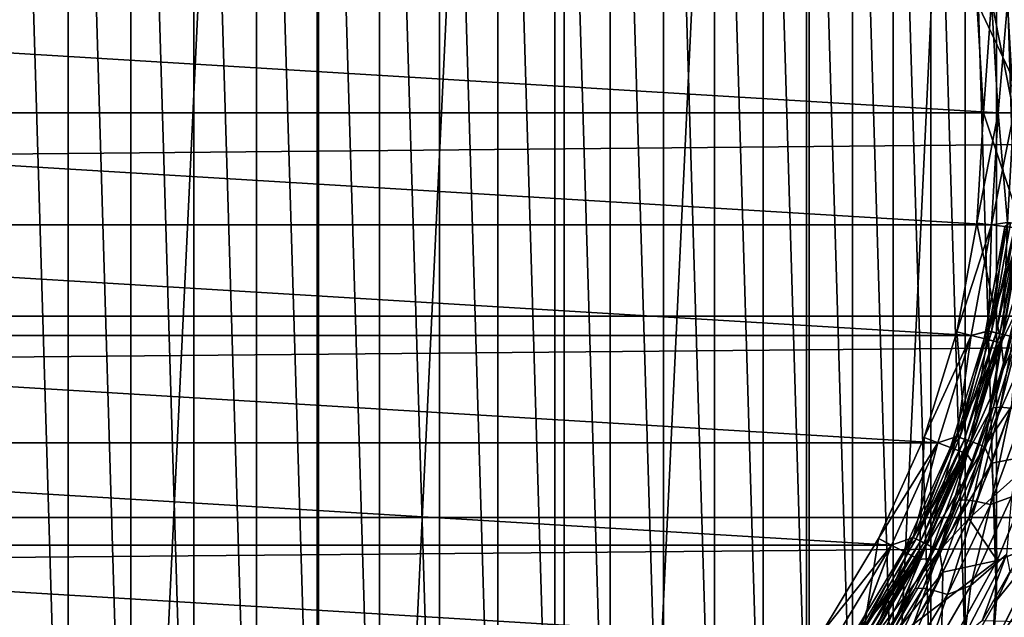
# Model space of a CAD drawing. Header units: millimetres. Extents: x -128 to 173, y -40 to 30.
# Tile 212 of 256: x 76 to 87, y -6 to 1. Entities that reach past the tile are written whole.
import ezdxf

# ---------------------------------------------------------------- set-up
doc = ezdxf.new("R2010")
doc.units = ezdxf.units.MM
doc.header["$LTSCALE"] = 56.728605
for name, color, linetype in [('19', 7, 'CONTINUOUS'), ('205', 7, 'CONTINUOUS'), ('207', 7, 'CONTINUOUS'), ('236', 7, 'CONTINUOUS'), ('3', 7, 'CONTINUOUS'), ('4', 7, 'CONTINUOUS'), ('48', 7, 'CONTINUOUS'), ('49', 7, 'CONTINUOUS'), ('5', 7, 'CONTINUOUS'), ('50', 7, 'CONTINUOUS'), ('51', 7, 'CONTINUOUS'), ('52', 7, 'CONTINUOUS'), ('54', 7, 'CONTINUOUS'), ('7', 7, 'CONTINUOUS'), ('73', 7, 'CONTINUOUS'), ('74', 7, 'CONTINUOUS'), ('76', 7, 'CONTINUOUS'), ('77', 7, 'CONTINUOUS'), ('81', 7, 'CONTINUOUS'), ('82', 7, 'CONTINUOUS'), ('83', 7, 'CONTINUOUS'), ('84', 7, 'CONTINUOUS')]:
    doc.layers.add(name, color=color, linetype=linetype)

msp = doc.modelspace()

# ---------------------------------------------------------------- linework, layer by layer
at = {"layer": '19', "color": 7, "linetype": 'CONTINUOUS'}
for points in [[(87.342, -2.291, -23.852), (87.374, -2.275, -23.635), (87.087, -3.375, -23.479), (87.342, -2.291, -23.852)], [(87.374, -2.275, -23.635), (87.169, -3.369, -23.273), (87.087, -3.375, -23.479), (87.374, -2.275, -23.635)], [(87.207, -2.86, -23.779), (87.342, -2.291, -23.852), (87.087, -3.375, -23.479), (87.207, -2.86, -23.779)], [(87.453, -2.269, -23.428), (87.291, -3.38, -23.088), (87.169, -3.369, -23.273), (87.453, -2.269, -23.428)], [(87.453, -2.269, -23.428), (87.169, -3.369, -23.273), (87.374, -2.275, -23.635), (87.453, -2.269, -23.428)], [(87.041, -3.427, -23.69), (87.207, -2.86, -23.779), (87.087, -3.375, -23.479), (87.041, -3.427, -23.69)], [(87.041, -3.427, -23.69), (87.087, -3.375, -23.479), (86.693, -4.435, -23.27), (87.041, -3.427, -23.69)], [(87.087, -3.375, -23.479), (86.778, -4.429, -23.065), (86.693, -4.435, -23.27), (87.087, -3.375, -23.479)], [(87.169, -3.369, -23.273), (86.902, -4.445, -22.882), (86.778, -4.429, -23.065), (87.169, -3.369, -23.273)], [(87.169, -3.369, -23.273), (86.778, -4.429, -23.065), (87.087, -3.375, -23.479), (87.169, -3.369, -23.273)], [(87.291, -3.38, -23.088), (86.902, -4.445, -22.882), (87.169, -3.369, -23.273), (87.291, -3.38, -23.088)], [(87.291, -3.38, -23.088), (87.058, -4.482, -22.73), (86.902, -4.445, -22.882), (87.291, -3.38, -23.088)], [(87.449, -3.406, -22.935), (87.058, -4.482, -22.73), (87.291, -3.38, -23.088), (87.449, -3.406, -22.935)], [(86.843, -3.99, -23.585), (87.041, -3.427, -23.69), (86.693, -4.435, -23.27), (86.843, -3.99, -23.585)], [(87.449, -3.406, -22.935), (87.299, -4.394, -22.645), (87.058, -4.482, -22.73), (87.449, -3.406, -22.935)], [(86.612, -4.549, -23.465), (86.843, -3.99, -23.585), (86.693, -4.435, -23.27), (86.612, -4.549, -23.465)], [(87.299, -4.394, -22.645), (87.241, -5.053, -22.446), (86.832, -5.409, -22.41), (87.299, -4.394, -22.645)], [(87.299, -4.394, -22.645), (86.832, -5.409, -22.41), (87.058, -4.482, -22.73), (87.299, -4.394, -22.645)], [(86.612, -4.549, -23.465), (86.693, -4.435, -23.27), (86.197, -5.442, -23.017), (86.612, -4.549, -23.465)], [(86.693, -4.435, -23.27), (86.286, -5.44, -22.813), (86.197, -5.442, -23.017), (86.693, -4.435, -23.27)], [(86.778, -4.429, -23.065), (86.41, -5.463, -22.632), (86.286, -5.44, -22.813), (86.778, -4.429, -23.065)], [(86.778, -4.429, -23.065), (86.286, -5.44, -22.813), (86.693, -4.435, -23.27), (86.778, -4.429, -23.065)], [(86.902, -4.445, -22.882), (86.41, -5.463, -22.632), (86.778, -4.429, -23.065), (86.902, -4.445, -22.882)], [(86.902, -4.445, -22.882), (86.565, -5.511, -22.48), (86.41, -5.463, -22.632), (86.902, -4.445, -22.882)], [(87.058, -4.482, -22.73), (86.565, -5.511, -22.48), (86.902, -4.445, -22.882), (87.058, -4.482, -22.73)], [(87.058, -4.482, -22.73), (86.832, -5.409, -22.41), (86.565, -5.511, -22.48), (87.058, -4.482, -22.73)], [(86.348, -5.1, -23.33), (86.612, -4.549, -23.465), (86.197, -5.442, -23.017), (86.348, -5.1, -23.33)], [(87.241, -5.053, -22.446), (86.963, -5.81, -22.254), (86.763, -5.973, -22.215), (87.241, -5.053, -22.446)], [(87.241, -5.053, -22.446), (86.763, -5.973, -22.215), (86.832, -5.409, -22.41), (87.241, -5.053, -22.446)], [(87.277, -5.251, -22.393), (86.963, -5.81, -22.254), (87.241, -5.053, -22.446), (87.277, -5.251, -22.393)], [(86.05, -5.643, -23.181), (86.348, -5.1, -23.33), (86.197, -5.442, -23.017), (86.05, -5.643, -23.181)], [(86.05, -5.643, -23.181), (86.197, -5.442, -23.017), (85.608, -6.389, -22.729), (86.05, -5.643, -23.181)], [(86.197, -5.442, -23.017), (85.699, -6.391, -22.527), (85.608, -6.389, -22.729), (86.197, -5.442, -23.017)], [(86.286, -5.44, -22.813), (85.823, -6.423, -22.346), (85.699, -6.391, -22.527), (86.286, -5.44, -22.813)], [(86.286, -5.44, -22.813), (85.699, -6.391, -22.527), (86.197, -5.442, -23.017), (86.286, -5.44, -22.813)], [(86.41, -5.463, -22.632), (85.823, -6.423, -22.346), (86.286, -5.44, -22.813), (86.41, -5.463, -22.632)], [(86.41, -5.463, -22.632), (85.974, -6.484, -22.195), (85.823, -6.423, -22.346), (86.41, -5.463, -22.632)], [(86.565, -5.511, -22.48), (85.974, -6.484, -22.195), (86.41, -5.463, -22.632), (86.565, -5.511, -22.48)], [(86.565, -5.511, -22.48), (86.272, -6.375, -22.141), (85.974, -6.484, -22.195), (86.565, -5.511, -22.48)], [(86.832, -5.409, -22.41), (86.763, -5.973, -22.215), (86.272, -6.375, -22.141), (86.832, -5.409, -22.41)], [(86.832, -5.409, -22.41), (86.272, -6.375, -22.141), (86.565, -5.511, -22.48), (86.832, -5.409, -22.41)], [(85.719, -6.175, -23.019), (86.05, -5.643, -23.181), (85.608, -6.389, -22.729), (85.719, -6.175, -23.019)]]:
    msp.add_3dface(points, dxfattribs=at)
at = {"layer": '205', "color": 7, "linetype": 'CONTINUOUS'}
for points in [[(76.5, -12, -47.6), (76.5, 12, -47.6), (75.78, 11.978, -47.6), (76.5, -12, -47.6)], [(75.78, -11.978, -47.6), (76.5, -12, -47.6), (75.78, 11.978, -47.6), (75.78, -11.978, -47.6)], [(77.22, 11.978, -47.6), (76.5, 12, -47.6), (77.22, -11.978, -47.6), (77.22, 11.978, -47.6)], [(77.22, -11.978, -47.6), (76.5, 12, -47.6), (76.5, -12, -47.6), (77.22, -11.978, -47.6)], [(77.94, 11.913, -47.6), (77.22, 11.978, -47.6), (77.94, -11.913, -47.6), (77.94, 11.913, -47.6)], [(77.94, -11.913, -47.6), (77.22, 11.978, -47.6), (77.22, -11.978, -47.6), (77.94, -11.913, -47.6)], [(78.657, 11.805, -47.6), (77.94, 11.913, -47.6), (78.657, -11.805, -47.6), (78.657, 11.805, -47.6)], [(78.657, -11.805, -47.6), (77.94, 11.913, -47.6), (77.94, -11.913, -47.6), (78.657, -11.805, -47.6)], [(79.367, 11.653, -47.6), (78.657, 11.805, -47.6), (79.367, -11.653, -47.6), (79.367, 11.653, -47.6)], [(79.367, -11.653, -47.6), (78.657, 11.805, -47.6), (78.657, -11.805, -47.6), (79.367, -11.653, -47.6)], [(80.066, 11.458, -47.6), (79.367, 11.653, -47.6), (80.066, -11.458, -47.6), (80.066, 11.458, -47.6)], [(80.066, -11.458, -47.6), (79.367, 11.653, -47.6), (79.367, -11.653, -47.6), (80.066, -11.458, -47.6)], [(80.751, 11.222, -47.6), (80.066, 11.458, -47.6), (80.751, -11.222, -47.6), (80.751, 11.222, -47.6)], [(80.751, -11.222, -47.6), (80.066, 11.458, -47.6), (80.066, -11.458, -47.6), (80.751, -11.222, -47.6)], [(81.421, 10.945, -47.6), (80.751, 11.222, -47.6), (81.421, -10.945, -47.6), (81.421, 10.945, -47.6)], [(81.421, -10.945, -47.6), (80.751, 11.222, -47.6), (80.751, -11.222, -47.6), (81.421, -10.945, -47.6)], [(82.073, 10.628, -47.6), (81.421, 10.945, -47.6), (82.073, -10.628, -47.6), (82.073, 10.628, -47.6)], [(82.073, -10.628, -47.6), (81.421, 10.945, -47.6), (81.421, -10.945, -47.6), (82.073, -10.628, -47.6)], [(82.704, 10.272, -47.6), (82.073, 10.628, -47.6), (82.704, -10.272, -47.6), (82.704, 10.272, -47.6)], [(82.704, -10.272, -47.6), (82.073, 10.628, -47.6), (82.073, -10.628, -47.6), (82.704, -10.272, -47.6)], [(83.314, 9.878, -47.6), (82.704, 10.272, -47.6), (83.314, -9.878, -47.6), (83.314, 9.878, -47.6)], [(83.314, -9.878, -47.6), (82.704, 10.272, -47.6), (82.704, -10.272, -47.6), (83.314, -9.878, -47.6)], [(83.898, 9.448, -47.6), (83.314, 9.878, -47.6), (83.898, -9.448, -47.6), (83.898, 9.448, -47.6)], [(83.898, -9.448, -47.6), (83.314, 9.878, -47.6), (83.314, -9.878, -47.6), (83.898, -9.448, -47.6)], [(84.455, 8.984, -47.6), (83.898, 9.448, -47.6), (84.455, -8.984, -47.6), (84.455, 8.984, -47.6)], [(84.455, -8.984, -47.6), (83.898, 9.448, -47.6), (83.898, -9.448, -47.6), (84.455, -8.984, -47.6)], [(84.983, 8.488, -47.6), (84.455, 8.984, -47.6), (84.983, -8.488, -47.6), (84.983, 8.488, -47.6)], [(84.983, -8.488, -47.6), (84.455, 8.984, -47.6), (84.455, -8.984, -47.6), (84.983, -8.488, -47.6)], [(85.48, 7.96, -47.6), (84.983, 8.488, -47.6), (85.48, -7.96, -47.6), (85.48, 7.96, -47.6)], [(85.48, -7.96, -47.6), (84.983, 8.488, -47.6), (84.983, -8.488, -47.6), (85.48, -7.96, -47.6)], [(85.945, 7.403, -47.6), (85.48, 7.96, -47.6), (85.945, -7.403, -47.6), (85.945, 7.403, -47.6)], [(85.945, -7.403, -47.6), (85.48, 7.96, -47.6), (85.48, -7.96, -47.6), (85.945, -7.403, -47.6)], [(86.374, 6.819, -47.6), (85.945, 7.403, -47.6), (86.374, -6.819, -47.6), (86.374, 6.819, -47.6)], [(86.374, -6.819, -47.6), (85.945, 7.403, -47.6), (85.945, -7.403, -47.6), (86.374, -6.819, -47.6)], [(86.768, 6.21, -47.6), (86.374, 6.819, -47.6), (86.768, -6.21, -47.6), (86.768, 6.21, -47.6)], [(86.768, -6.21, -47.6), (86.374, 6.819, -47.6), (86.374, -6.819, -47.6), (86.768, -6.21, -47.6)], [(87.125, 5.578, -47.6), (86.768, 6.21, -47.6), (87.125, -5.578, -47.6), (87.125, 5.578, -47.6)], [(87.125, -5.578, -47.6), (86.768, 6.21, -47.6), (86.768, -6.21, -47.6), (87.125, -5.578, -47.6)], [(87.442, 4.926, -47.6), (87.125, 5.578, -47.6), (87.442, -4.926, -47.6), (87.442, 4.926, -47.6)], [(87.442, -4.926, -47.6), (87.125, 5.578, -47.6), (87.125, -5.578, -47.6), (87.442, -4.926, -47.6)]]:
    msp.add_3dface(points, dxfattribs=at)
at = {"layer": '207', "color": 7, "linetype": 'CONTINUOUS'}
for points in [[(87.125, -5.578, -47.6), (87.084, -6.111, -47.625), (87.722, -4.841, -47.625), (87.125, -5.578, -47.6)], [(87.084, -6.111, -47.625), (87.916, -4.924, -47.699), (87.722, -4.841, -47.625), (87.084, -6.111, -47.625)], [(87.442, -4.926, -47.6), (87.125, -5.578, -47.6), (87.722, -4.841, -47.625), (87.442, -4.926, -47.6)], [(87.267, -6.217, -47.699), (87.916, -4.924, -47.699), (87.084, -6.111, -47.625), (87.267, -6.217, -47.699)], [(87.125, -5.578, -47.6), (86.768, -6.21, -47.6), (87.084, -6.111, -47.625), (87.125, -5.578, -47.6)]]:
    msp.add_3dface(points, dxfattribs=at)
at = {"layer": '236', "color": 7, "linetype": 'CONTINUOUS'}
for points in [[(73.648, 29.864, -78.8), (76.5, 30, -78.8), (73.648, -29.864, -78.8), (73.648, 29.864, -78.8)], [(73.648, -29.864, -78.8), (76.5, 30, -78.8), (76.5, -30, -78.8), (73.648, -29.864, -78.8)], [(76.5, -30, -78.8), (76.5, 30, -78.8), (79.352, 29.864, -78.8), (76.5, -30, -78.8)], [(79.352, -29.864, -78.8), (76.5, -30, -78.8), (79.352, 29.864, -78.8), (79.352, -29.864, -78.8)], [(82.178, 29.458, -78.8), (79.352, -29.864, -78.8), (79.352, 29.864, -78.8), (82.178, 29.458, -78.8)], [(82.178, -29.458, -78.8), (79.352, -29.864, -78.8), (82.178, 29.458, -78.8), (82.178, -29.458, -78.8)], [(84.952, 28.785, -78.8), (82.178, -29.458, -78.8), (82.178, 29.458, -78.8), (84.952, 28.785, -78.8)], [(84.952, -28.785, -78.8), (82.178, -29.458, -78.8), (84.952, 28.785, -78.8), (84.952, -28.785, -78.8)], [(87.65, 27.851, -78.8), (84.952, -28.785, -78.8), (84.952, 28.785, -78.8), (87.65, 27.851, -78.8)], [(87.65, -27.851, -78.8), (84.952, -28.785, -78.8), (87.65, 27.851, -78.8), (87.65, -27.851, -78.8)]]:
    msp.add_3dface(points, dxfattribs=at)
at = {"layer": '3', "color": 7, "linetype": 'CONTINUOUS'}
for points in [[(127.5, 0, 23), (127.5, 2.327, 22.882), (-127.5, 0, 23), (127.5, 0, 23)], [(-127.5, 0, 23), (127.5, 2.327, 22.882), (-127.5, 2.327, 22.882), (-127.5, 0, 23)]]:
    msp.add_3dface(points, dxfattribs=at)
at = {"layer": '4', "color": 7, "linetype": 'CONTINUOUS'}
for points in [[(127.5, 0, 23), (-127.5, 0, 23), (-127.5, -2.327, 22.882), (127.5, 0, 23)], [(127.5, -2.327, 22.882), (127.5, 0, 23), (-127.5, -2.327, 22.882), (127.5, -2.327, 22.882)], [(127.5, -4.63, 22.529), (127.5, -2.327, 22.882), (-127.5, -4.63, 22.529), (127.5, -4.63, 22.529)], [(-127.5, -4.63, 22.529), (127.5, -2.327, 22.882), (-127.5, -2.327, 22.882), (-127.5, -4.63, 22.529)], [(127.5, -6.885, 21.945), (127.5, -4.63, 22.529), (-127.5, -6.885, 21.945), (127.5, -6.885, 21.945)], [(-127.5, -6.885, 21.945), (127.5, -4.63, 22.529), (-127.5, -4.63, 22.529), (-127.5, -6.885, 21.945)], [(87.277, -5.251, -22.393), (127.5, -6.885, -21.945), (86.963, -5.81, -22.254), (87.277, -5.251, -22.393)]]:
    msp.add_3dface(points, dxfattribs=at)
at = {"layer": '48', "color": 7, "linetype": 'CONTINUOUS'}
for points in [[(87.18, -2.633, -29.164), (87.42, -1.326, -29.164), (87.18, -2.632, -28.7), (87.18, -2.633, -29.164)], [(87.18, -2.632, -28.7), (87.42, -1.326, -29.164), (87.42, -1.326, -28.7), (87.18, -2.632, -28.7)], [(86.785, -3.901, -28.7), (87.18, -2.633, -29.164), (87.18, -2.632, -28.7), (86.785, -3.901, -28.7)], [(86.785, -3.901, -29.164), (87.18, -2.633, -29.164), (86.785, -3.901, -28.7), (86.785, -3.901, -29.164)], [(86.24, -5.112, -29.164), (86.785, -3.901, -29.164), (86.24, -5.112, -28.7), (86.24, -5.112, -29.164)], [(86.24, -5.112, -28.7), (86.785, -3.901, -29.164), (86.785, -3.901, -28.7), (86.24, -5.112, -28.7)], [(85.553, -6.249, -29.164), (86.24, -5.112, -29.164), (85.553, -6.249, -28.7), (85.553, -6.249, -29.164)], [(85.553, -6.249, -28.7), (86.24, -5.112, -29.164), (86.24, -5.112, -28.7), (85.553, -6.249, -28.7)]]:
    msp.add_3dface(points, dxfattribs=at)
at = {"layer": '49', "color": 7, "linetype": 'CONTINUOUS'}
for points in [[(87.42, 1.326, -29.164), (87.5, 0, -29.164), (86.901, 1.263, -30.6), (87.42, 1.326, -29.164)], [(86.901, 1.263, -30.6), (87.5, 0, -29.164), (86.978, 0, -30.6), (86.901, 1.263, -30.6)]]:
    msp.add_3dface(points, dxfattribs=at)
at = {"layer": '5', "color": 7, "linetype": 'CONTINUOUS'}
for points in [[(87.221, -1.302, -28.5), (87.42, -1.326, -28.5), (86.986, -2.585, -28.5), (87.221, -1.302, -28.5)], [(87.42, -1.326, -28.5), (87.18, -2.632, -28.5), (86.986, -2.585, -28.5), (87.42, -1.326, -28.5)], [(86.986, -2.585, -28.5), (87.18, -2.632, -28.5), (86.598, -3.83, -28.5), (86.986, -2.585, -28.5)], [(87.18, -2.632, -28.5), (86.785, -3.901, -28.5), (86.598, -3.83, -28.5), (87.18, -2.632, -28.5)], [(86.598, -3.83, -28.5), (86.785, -3.901, -28.5), (86.063, -5.019, -28.5), (86.598, -3.83, -28.5)], [(86.785, -3.901, -28.5), (86.24, -5.112, -28.5), (86.063, -5.019, -28.5), (86.785, -3.901, -28.5)], [(86.063, -5.019, -28.5), (86.24, -5.112, -28.5), (85.388, -6.135, -28.5), (86.063, -5.019, -28.5)], [(86.24, -5.112, -28.5), (85.553, -6.249, -28.5), (85.388, -6.135, -28.5), (86.24, -5.112, -28.5)]]:
    msp.add_3dface(points, dxfattribs=at)
at = {"layer": '50', "color": 7, "linetype": 'CONTINUOUS'}
for points in [[(86.901, 1.263, -30.6), (86.978, 0, -30.6), (86.901, 1.263, -31.1), (86.901, 1.263, -30.6)], [(86.978, 0, -30.6), (86.978, 0, -31.1), (86.901, 1.263, -31.1), (86.978, 0, -30.6)]]:
    msp.add_3dface(points, dxfattribs=at)
at = {"layer": '51', "color": 7, "linetype": 'CONTINUOUS'}
for points in [[(86.978, 0, -30.6), (87.42, -1.326, -29.164), (86.901, -1.263, -30.6), (86.978, 0, -30.6)], [(87.5, 0, -29.164), (87.42, -1.326, -29.164), (86.978, 0, -30.6), (87.5, 0, -29.164)], [(86.901, -1.263, -30.6), (87.18, -2.633, -29.164), (86.673, -2.508, -30.6), (86.901, -1.263, -30.6)], [(87.42, -1.326, -29.164), (87.18, -2.633, -29.164), (86.901, -1.263, -30.6), (87.42, -1.326, -29.164)], [(86.673, -2.508, -30.6), (86.785, -3.901, -29.164), (86.297, -3.715, -30.6), (86.673, -2.508, -30.6)], [(87.18, -2.633, -29.164), (86.785, -3.901, -29.164), (86.673, -2.508, -30.6), (87.18, -2.633, -29.164)], [(86.297, -3.715, -30.6), (86.24, -5.112, -29.164), (85.777, -4.869, -30.6), (86.297, -3.715, -30.6)], [(86.785, -3.901, -29.164), (86.24, -5.112, -29.164), (86.297, -3.715, -30.6), (86.785, -3.901, -29.164)], [(85.777, -4.869, -30.6), (85.553, -6.249, -29.164), (85.123, -5.952, -30.6), (85.777, -4.869, -30.6)], [(86.24, -5.112, -29.164), (85.553, -6.249, -29.164), (85.777, -4.869, -30.6), (86.24, -5.112, -29.164)]]:
    msp.add_3dface(points, dxfattribs=at)
at = {"layer": '52', "color": 7, "linetype": 'CONTINUOUS'}
for points in [[(86.978, 0, -31.1), (86.978, 0, -30.6), (86.901, -1.263, -30.6), (86.978, 0, -31.1)], [(86.978, 0, -31.1), (86.901, -1.263, -30.6), (86.901, -1.263, -31.1), (86.978, 0, -31.1)], [(86.901, -1.263, -30.6), (86.673, -2.508, -30.6), (86.901, -1.263, -31.1), (86.901, -1.263, -30.6)], [(86.901, -1.263, -31.1), (86.673, -2.508, -30.6), (86.673, -2.507, -31.1), (86.901, -1.263, -31.1)], [(86.673, -2.507, -31.1), (86.673, -2.508, -30.6), (86.297, -3.715, -31.1), (86.673, -2.507, -31.1)], [(86.673, -2.508, -30.6), (86.297, -3.715, -30.6), (86.297, -3.715, -31.1), (86.673, -2.508, -30.6)], [(86.297, -3.715, -30.6), (85.777, -4.869, -30.6), (86.297, -3.715, -31.1), (86.297, -3.715, -30.6)], [(86.297, -3.715, -31.1), (85.777, -4.869, -30.6), (85.777, -4.869, -31.1), (86.297, -3.715, -31.1)], [(85.777, -4.869, -30.6), (85.123, -5.952, -30.6), (85.777, -4.869, -31.1), (85.777, -4.869, -30.6)], [(85.777, -4.869, -31.1), (85.123, -5.952, -30.6), (85.123, -5.952, -31.1), (85.777, -4.869, -31.1)]]:
    msp.add_3dface(points, dxfattribs=at)
at = {"layer": '54', "color": 7, "linetype": 'CONTINUOUS'}
for points in [[(87.221, -1.302, -28.5), (86.986, -2.585, -28.5), (87.069, -2.505, -28.51), (87.221, -1.302, -28.5)], [(87.288, -1.261, -28.51), (87.221, -1.302, -28.5), (87.069, -2.505, -28.51), (87.288, -1.261, -28.51)], [(87.288, -1.261, -28.51), (87.069, -2.505, -28.51), (87.344, -1.267, -28.538), (87.288, -1.261, -28.51)], [(87.069, -2.505, -28.51), (87.123, -2.518, -28.538), (87.344, -1.267, -28.538), (87.069, -2.505, -28.51)], [(87.123, -2.518, -28.538), (87.388, -1.273, -28.582), (87.344, -1.267, -28.538), (87.123, -2.518, -28.538)], [(87.166, -2.528, -28.582), (87.388, -1.273, -28.582), (87.123, -2.518, -28.538), (87.166, -2.528, -28.582)], [(87.166, -2.528, -28.582), (87.416, -1.276, -28.638), (87.388, -1.273, -28.582), (87.166, -2.528, -28.582)], [(87.194, -2.535, -28.638), (87.416, -1.276, -28.638), (87.166, -2.528, -28.582), (87.194, -2.535, -28.638)], [(87.18, -2.632, -28.7), (87.42, -1.326, -28.7), (87.194, -2.535, -28.638), (87.18, -2.632, -28.7)], [(87.194, -2.535, -28.638), (87.42, -1.326, -28.7), (87.416, -1.276, -28.638), (87.194, -2.535, -28.638)], [(86.986, -2.585, -28.5), (86.598, -3.83, -28.5), (86.707, -3.715, -28.51), (86.986, -2.585, -28.5)], [(87.069, -2.505, -28.51), (86.986, -2.585, -28.5), (86.707, -3.715, -28.51), (87.069, -2.505, -28.51)], [(87.069, -2.505, -28.51), (86.707, -3.715, -28.51), (87.123, -2.518, -28.538), (87.069, -2.505, -28.51)], [(86.707, -3.715, -28.51), (86.759, -3.734, -28.538), (87.123, -2.518, -28.538), (86.707, -3.715, -28.51)], [(86.759, -3.734, -28.538), (87.166, -2.528, -28.582), (87.123, -2.518, -28.538), (86.759, -3.734, -28.538)], [(86.801, -3.749, -28.582), (87.166, -2.528, -28.582), (86.759, -3.734, -28.538), (86.801, -3.749, -28.582)], [(86.801, -3.749, -28.582), (87.194, -2.535, -28.638), (87.166, -2.528, -28.582), (86.801, -3.749, -28.582)], [(86.827, -3.759, -28.638), (87.194, -2.535, -28.638), (86.801, -3.749, -28.582), (86.827, -3.759, -28.638)], [(86.827, -3.759, -28.638), (87.18, -2.632, -28.7), (87.194, -2.535, -28.638), (86.827, -3.759, -28.638)], [(86.785, -3.901, -28.7), (87.18, -2.632, -28.7), (86.827, -3.759, -28.638), (86.785, -3.901, -28.7)], [(86.707, -3.715, -28.51), (86.598, -3.83, -28.5), (86.206, -4.875, -28.51), (86.707, -3.715, -28.51)], [(86.707, -3.715, -28.51), (86.206, -4.875, -28.51), (86.759, -3.734, -28.538), (86.707, -3.715, -28.51)], [(86.598, -3.83, -28.5), (86.063, -5.019, -28.5), (86.206, -4.875, -28.51), (86.598, -3.83, -28.5)], [(86.206, -4.875, -28.51), (86.256, -4.9, -28.538), (86.759, -3.734, -28.538), (86.206, -4.875, -28.51)], [(86.256, -4.9, -28.538), (86.801, -3.749, -28.582), (86.759, -3.734, -28.538), (86.256, -4.9, -28.538)], [(86.296, -4.92, -28.582), (86.801, -3.749, -28.582), (86.256, -4.9, -28.538), (86.296, -4.92, -28.582)], [(86.296, -4.92, -28.582), (86.827, -3.759, -28.638), (86.801, -3.749, -28.582), (86.296, -4.92, -28.582)], [(86.321, -4.932, -28.638), (86.827, -3.759, -28.638), (86.296, -4.92, -28.582), (86.321, -4.932, -28.638)], [(86.321, -4.932, -28.638), (86.785, -3.901, -28.7), (86.827, -3.759, -28.638), (86.321, -4.932, -28.638)], [(86.24, -5.112, -28.7), (86.785, -3.901, -28.7), (86.321, -4.932, -28.638), (86.24, -5.112, -28.7)], [(86.206, -4.875, -28.51), (86.063, -5.019, -28.5), (85.575, -5.969, -28.51), (86.206, -4.875, -28.51)], [(86.206, -4.875, -28.51), (85.575, -5.969, -28.51), (86.256, -4.9, -28.538), (86.206, -4.875, -28.51)], [(85.575, -5.969, -28.51), (85.621, -5.999, -28.538), (86.256, -4.9, -28.538), (85.575, -5.969, -28.51)], [(85.621, -5.999, -28.538), (86.296, -4.92, -28.582), (86.256, -4.9, -28.538), (85.621, -5.999, -28.538)], [(85.658, -6.024, -28.582), (86.296, -4.92, -28.582), (85.621, -5.999, -28.538), (85.658, -6.024, -28.582)], [(85.658, -6.024, -28.582), (86.321, -4.932, -28.638), (86.296, -4.92, -28.582), (85.658, -6.024, -28.582)], [(85.682, -6.039, -28.638), (86.321, -4.932, -28.638), (85.658, -6.024, -28.582), (85.682, -6.039, -28.638)], [(85.682, -6.039, -28.638), (86.24, -5.112, -28.7), (86.321, -4.932, -28.638), (85.682, -6.039, -28.638)], [(86.063, -5.019, -28.5), (85.388, -6.135, -28.5), (85.575, -5.969, -28.51), (86.063, -5.019, -28.5)], [(85.553, -6.249, -28.7), (86.24, -5.112, -28.7), (85.682, -6.039, -28.638), (85.553, -6.249, -28.7)]]:
    msp.add_3dface(points, dxfattribs=at)
at = {"layer": '7', "color": 7, "linetype": 'CONTINUOUS'}
for points in [[(87.18, -2.632, -28.5), (87.42, -1.326, -28.5), (87.342, -2.291, -23.852), (87.18, -2.632, -28.5)], [(87.207, -2.86, -23.779), (87.18, -2.632, -28.5), (87.342, -2.291, -23.852), (87.207, -2.86, -23.779)], [(86.785, -3.901, -28.5), (87.18, -2.632, -28.5), (87.041, -3.427, -23.69), (86.785, -3.901, -28.5)], [(87.041, -3.427, -23.69), (87.18, -2.632, -28.5), (87.207, -2.86, -23.779), (87.041, -3.427, -23.69)], [(86.843, -3.99, -23.585), (86.785, -3.901, -28.5), (87.041, -3.427, -23.69), (86.843, -3.99, -23.585)], [(86.24, -5.112, -28.5), (86.785, -3.901, -28.5), (86.348, -5.1, -23.33), (86.24, -5.112, -28.5)], [(86.348, -5.1, -23.33), (86.785, -3.901, -28.5), (86.612, -4.549, -23.465), (86.348, -5.1, -23.33)], [(86.612, -4.549, -23.465), (86.785, -3.901, -28.5), (86.843, -3.99, -23.585), (86.612, -4.549, -23.465)], [(85.553, -6.249, -28.5), (86.24, -5.112, -28.5), (85.719, -6.175, -23.019), (85.553, -6.249, -28.5)], [(85.719, -6.175, -23.019), (86.24, -5.112, -28.5), (86.05, -5.643, -23.181), (85.719, -6.175, -23.019)], [(86.05, -5.643, -23.181), (86.24, -5.112, -28.5), (86.348, -5.1, -23.33), (86.05, -5.643, -23.181)]]:
    msp.add_3dface(points, dxfattribs=at)
at = {"layer": '73', "color": 7, "linetype": 'CONTINUOUS'}
for points in [[(65.932, 1.283, -47.1), (87.146, 0, -47.1), (65.854, 0, -47.1), (65.932, 1.283, -47.1)], [(87.068, 1.283, -47.1), (87.146, 0, -47.1), (65.932, 1.283, -47.1), (87.068, 1.283, -47.1)], [(65.854, 0, -47.1), (87.146, 0, -47.1), (87.068, -1.283, -47.1), (65.854, 0, -47.1)], [(65.932, -1.283, -47.1), (65.854, 0, -47.1), (87.068, -1.283, -47.1), (65.932, -1.283, -47.1)], [(66.164, -2.548, -47.1), (65.932, -1.283, -47.1), (86.836, -2.548, -47.1), (66.164, -2.548, -47.1)], [(86.836, -2.548, -47.1), (65.932, -1.283, -47.1), (87.068, -1.283, -47.1), (86.836, -2.548, -47.1)], [(66.546, -3.776, -47.1), (66.164, -2.548, -47.1), (86.454, -3.776, -47.1), (66.546, -3.776, -47.1)], [(86.454, -3.776, -47.1), (66.164, -2.548, -47.1), (86.836, -2.548, -47.1), (86.454, -3.776, -47.1)], [(67.074, -4.948, -47.1), (66.546, -3.776, -47.1), (85.926, -4.948, -47.1), (67.074, -4.948, -47.1)], [(85.926, -4.948, -47.1), (66.546, -3.776, -47.1), (86.454, -3.776, -47.1), (85.926, -4.948, -47.1)], [(67.739, -6.048, -47.1), (67.074, -4.948, -47.1), (85.261, -6.048, -47.1), (67.739, -6.048, -47.1)], [(85.261, -6.048, -47.1), (67.074, -4.948, -47.1), (85.926, -4.948, -47.1), (85.261, -6.048, -47.1)]]:
    msp.add_3dface(points, dxfattribs=at)
at = {"layer": '74', "color": 7, "linetype": 'CONTINUOUS'}
for points in [[(87.295, -3.364, -46.85), (87.638, -3.898, -46.349), (87.072, -4.01, -46.85), (87.295, -3.364, -46.85)], [(87.638, -3.898, -46.349), (87.132, -5.12, -46.349), (87.072, -4.01, -46.85), (87.638, -3.898, -46.349)], [(87.638, -3.898, -46.349), (87.697, -4.895, -45.78), (87.132, -5.12, -46.349), (87.638, -3.898, -46.349)], [(87.072, -4.01, -46.85), (87.132, -5.12, -46.349), (86.811, -4.641, -46.85), (87.072, -4.01, -46.85)], [(86.811, -4.641, -46.85), (87.132, -5.12, -46.349), (86.512, -5.255, -46.85), (86.811, -4.641, -46.85)], [(87.697, -4.895, -45.78), (87.083, -6.111, -45.78), (87.132, -5.12, -46.349), (87.697, -4.895, -45.78)], [(87.083, -6.111, -45.78), (87.697, -4.895, -45.78), (87.375, -6.278, -45.158), (87.083, -6.111, -45.78)], [(87.132, -5.12, -46.349), (87.083, -6.111, -45.78), (86.492, -6.278, -46.349), (87.132, -5.12, -46.349)], [(87.132, -5.12, -46.349), (86.492, -6.278, -46.349), (86.512, -5.255, -46.85), (87.132, -5.12, -46.349)], [(86.512, -5.255, -46.85), (86.492, -6.278, -46.349), (86.176, -5.85, -46.85), (86.512, -5.255, -46.85)], [(87.927, -5.769, -44.495), (87.404, -6.986, -43.804), (87.21, -7.012, -44.495), (87.927, -5.769, -44.495)], [(87.927, -5.769, -44.495), (87.21, -7.012, -44.495), (87.375, -6.278, -45.158), (87.927, -5.769, -44.495)]]:
    msp.add_3dface(points, dxfattribs=at)
at = {"layer": '76', "color": 7, "linetype": 'CONTINUOUS'}
for points in [[(87.072, -4.01, -31.35), (87.64, -3.898, -31.853), (87.295, -3.364, -31.35), (87.072, -4.01, -31.35)], [(87.134, -5.121, -31.853), (87.64, -3.898, -31.853), (86.811, -4.641, -31.35), (87.134, -5.121, -31.853)], [(86.811, -4.641, -31.35), (87.64, -3.898, -31.853), (87.072, -4.01, -31.35), (86.811, -4.641, -31.35)], [(87.64, -3.898, -31.853), (87.134, -5.121, -31.853), (87.696, -4.901, -32.422), (87.64, -3.898, -31.853)], [(86.512, -5.255, -31.35), (87.134, -5.121, -31.853), (86.811, -4.641, -31.35), (86.512, -5.255, -31.35)], [(87.696, -4.901, -32.422), (87.134, -5.121, -31.853), (87.082, -6.117, -32.422), (87.696, -4.901, -32.422)], [(87.696, -4.901, -32.422), (87.082, -6.117, -32.422), (87.375, -6.279, -33.044), (87.696, -4.901, -32.422)], [(86.493, -6.279, -31.853), (87.134, -5.121, -31.853), (86.176, -5.85, -31.35), (86.493, -6.279, -31.853)], [(86.176, -5.85, -31.35), (87.134, -5.121, -31.853), (86.512, -5.255, -31.35), (86.176, -5.85, -31.35)], [(87.134, -5.121, -31.853), (86.493, -6.279, -31.853), (87.082, -6.117, -32.422), (87.134, -5.121, -31.853)]]:
    msp.add_3dface(points, dxfattribs=at)
at = {"layer": '77', "color": 7, "linetype": 'CONTINUOUS'}
for points in [[(86.901, 1.263, -31.1), (86.978, 0, -31.1), (87.068, 1.283, -31.1), (86.901, 1.263, -31.1)], [(86.978, 0, -31.1), (87.146, 0, -31.1), (87.068, 1.283, -31.1), (86.978, 0, -31.1)], [(86.978, 0, -31.1), (86.901, -1.263, -31.1), (87.146, 0, -31.1), (86.978, 0, -31.1)], [(87.146, 0, -31.1), (86.901, -1.263, -31.1), (87.068, -1.283, -31.1), (87.146, 0, -31.1)], [(86.901, -1.263, -31.1), (86.673, -2.507, -31.1), (87.068, -1.283, -31.1), (86.901, -1.263, -31.1)], [(87.068, -1.283, -31.1), (86.673, -2.507, -31.1), (86.836, -2.548, -31.1), (87.068, -1.283, -31.1)], [(86.673, -2.507, -31.1), (86.297, -3.715, -31.1), (86.836, -2.548, -31.1), (86.673, -2.507, -31.1)], [(86.836, -2.548, -31.1), (86.297, -3.715, -31.1), (86.454, -3.776, -31.1), (86.836, -2.548, -31.1)], [(86.297, -3.715, -31.1), (85.777, -4.869, -31.1), (86.454, -3.776, -31.1), (86.297, -3.715, -31.1)], [(86.454, -3.776, -31.1), (85.777, -4.869, -31.1), (85.926, -4.948, -31.1), (86.454, -3.776, -31.1)], [(85.777, -4.869, -31.1), (85.123, -5.952, -31.1), (85.926, -4.948, -31.1), (85.777, -4.869, -31.1)], [(85.926, -4.948, -31.1), (85.123, -5.952, -31.1), (85.261, -6.048, -31.1), (85.926, -4.948, -31.1)]]:
    msp.add_3dface(points, dxfattribs=at)
at = {"layer": '81', "color": 7, "linetype": 'CONTINUOUS'}
for points in [[(87.068, -1.283, -47.1), (87.146, 0, -47.1), (87.252, -1.257, -47.084), (87.068, -1.283, -47.1)], [(87.146, 0, -47.1), (87.325, 0, -47.084), (87.252, -1.257, -47.084), (87.146, 0, -47.1)], [(86.836, -2.548, -47.1), (87.068, -1.283, -47.1), (87.033, -2.496, -47.084), (86.836, -2.548, -47.1)], [(87.068, -1.283, -47.1), (87.252, -1.257, -47.084), (87.033, -2.496, -47.084), (87.068, -1.283, -47.1)], [(87.252, -1.257, -47.084), (87.203, -2.537, -47.035), (87.033, -2.496, -47.084), (87.252, -1.257, -47.084)], [(87.425, -1.277, -47.035), (87.203, -2.537, -47.035), (87.252, -1.257, -47.084), (87.425, -1.277, -47.035)], [(87.425, -1.277, -47.035), (87.361, -2.574, -46.957), (87.203, -2.537, -47.035), (87.425, -1.277, -47.035)], [(86.454, -3.776, -47.1), (86.836, -2.548, -47.1), (86.672, -3.702, -47.084), (86.454, -3.776, -47.1)], [(86.836, -2.548, -47.1), (87.033, -2.496, -47.084), (86.672, -3.702, -47.084), (86.836, -2.548, -47.1)], [(87.033, -2.496, -47.084), (86.836, -3.762, -47.035), (86.672, -3.702, -47.084), (87.033, -2.496, -47.084)], [(87.203, -2.537, -47.035), (86.836, -3.762, -47.035), (87.033, -2.496, -47.084), (87.203, -2.537, -47.035)], [(87.203, -2.537, -47.035), (86.989, -3.818, -46.957), (86.836, -3.762, -47.035), (87.203, -2.537, -47.035)], [(87.361, -2.574, -46.957), (86.989, -3.818, -46.957), (87.203, -2.537, -47.035), (87.361, -2.574, -46.957)], [(87.361, -2.574, -46.957), (87.295, -3.364, -46.85), (86.989, -3.818, -46.957), (87.361, -2.574, -46.957)], [(87.295, -3.364, -46.85), (87.072, -4.01, -46.85), (86.989, -3.818, -46.957), (87.295, -3.364, -46.85)], [(86.454, -3.776, -47.1), (86.672, -3.702, -47.084), (86.174, -4.858, -47.084), (86.454, -3.776, -47.1)], [(86.672, -3.702, -47.084), (86.329, -4.936, -47.035), (86.174, -4.858, -47.084), (86.672, -3.702, -47.084)], [(86.836, -3.762, -47.035), (86.329, -4.936, -47.035), (86.672, -3.702, -47.084), (86.836, -3.762, -47.035)], [(85.926, -4.948, -47.1), (86.454, -3.776, -47.1), (86.174, -4.858, -47.084), (85.926, -4.948, -47.1)], [(86.836, -3.762, -47.035), (86.474, -5.009, -46.957), (86.329, -4.936, -47.035), (86.836, -3.762, -47.035)], [(86.989, -3.818, -46.957), (86.474, -5.009, -46.957), (86.836, -3.762, -47.035), (86.989, -3.818, -46.957)], [(86.989, -3.818, -46.957), (86.811, -4.641, -46.85), (86.474, -5.009, -46.957), (86.989, -3.818, -46.957)], [(87.072, -4.01, -46.85), (86.811, -4.641, -46.85), (86.989, -3.818, -46.957), (87.072, -4.01, -46.85)], [(86.811, -4.641, -46.85), (86.512, -5.255, -46.85), (86.474, -5.009, -46.957), (86.811, -4.641, -46.85)], [(85.261, -6.048, -47.1), (85.926, -4.948, -47.1), (85.544, -5.948, -47.084), (85.261, -6.048, -47.1)], [(85.926, -4.948, -47.1), (86.174, -4.858, -47.084), (85.544, -5.948, -47.084), (85.926, -4.948, -47.1)], [(86.174, -4.858, -47.084), (85.69, -6.044, -47.035), (85.544, -5.948, -47.084), (86.174, -4.858, -47.084)], [(86.329, -4.936, -47.035), (85.69, -6.044, -47.035), (86.174, -4.858, -47.084), (86.329, -4.936, -47.035)], [(86.329, -4.936, -47.035), (85.825, -6.133, -46.957), (85.69, -6.044, -47.035), (86.329, -4.936, -47.035)], [(86.474, -5.009, -46.957), (85.825, -6.133, -46.957), (86.329, -4.936, -47.035), (86.474, -5.009, -46.957)], [(86.474, -5.009, -46.957), (86.176, -5.85, -46.85), (85.825, -6.133, -46.957), (86.474, -5.009, -46.957)], [(86.512, -5.255, -46.85), (86.176, -5.85, -46.85), (86.474, -5.009, -46.957), (86.512, -5.255, -46.85)]]:
    msp.add_3dface(points, dxfattribs=at)
at = {"layer": '82', "color": 7, "linetype": 'CONTINUOUS'}
for points in [[(87.146, 0, -47.1), (87.068, 1.283, -47.1), (87.325, 0, -47.084), (87.146, 0, -47.1)], [(87.325, 0, -47.084), (87.068, 1.283, -47.1), (87.252, 1.257, -47.084), (87.325, 0, -47.084)]]:
    msp.add_3dface(points, dxfattribs=at)
at = {"layer": '83', "color": 7, "linetype": 'CONTINUOUS'}
for points in [[(87.146, 0, -31.1), (87.068, -1.283, -31.1), (87.325, 0, -31.116), (87.146, 0, -31.1)], [(87.325, 0, -31.116), (87.068, -1.283, -31.1), (87.252, -1.257, -31.116), (87.325, 0, -31.116)], [(87.068, -1.283, -31.1), (86.836, -2.548, -31.1), (87.034, -2.497, -31.116), (87.068, -1.283, -31.1)], [(87.252, -1.257, -31.116), (87.068, -1.283, -31.1), (87.034, -2.497, -31.116), (87.252, -1.257, -31.116)], [(87.252, -1.257, -31.116), (87.034, -2.497, -31.116), (87.425, -1.277, -31.165), (87.252, -1.257, -31.116)], [(87.425, -1.277, -31.165), (87.034, -2.497, -31.116), (87.203, -2.537, -31.165), (87.425, -1.277, -31.165)], [(87.425, -1.277, -31.165), (87.203, -2.537, -31.165), (87.586, -1.296, -31.244), (87.425, -1.277, -31.165)], [(87.586, -1.296, -31.244), (87.203, -2.537, -31.165), (87.361, -2.574, -31.244), (87.586, -1.296, -31.244)], [(86.836, -2.548, -31.1), (86.454, -3.776, -31.1), (86.673, -3.703, -31.116), (86.836, -2.548, -31.1)], [(87.034, -2.497, -31.116), (86.836, -2.548, -31.1), (86.673, -3.703, -31.116), (87.034, -2.497, -31.116)], [(87.034, -2.497, -31.116), (86.673, -3.703, -31.116), (87.203, -2.537, -31.165), (87.034, -2.497, -31.116)], [(87.203, -2.537, -31.165), (86.673, -3.703, -31.116), (86.836, -3.762, -31.165), (87.203, -2.537, -31.165)], [(87.203, -2.537, -31.165), (86.836, -3.762, -31.165), (87.361, -2.574, -31.244), (87.203, -2.537, -31.165)], [(87.361, -2.574, -31.244), (86.836, -3.762, -31.165), (86.989, -3.818, -31.244), (87.361, -2.574, -31.244)], [(87.479, -2.706, -31.35), (87.361, -2.574, -31.244), (86.989, -3.818, -31.244), (87.479, -2.706, -31.35)], [(87.295, -3.364, -31.35), (87.479, -2.706, -31.35), (86.989, -3.818, -31.244), (87.295, -3.364, -31.35)], [(87.072, -4.01, -31.35), (87.295, -3.364, -31.35), (86.989, -3.818, -31.244), (87.072, -4.01, -31.35)], [(86.673, -3.703, -31.116), (86.454, -3.776, -31.1), (86.174, -4.858, -31.116), (86.673, -3.703, -31.116)], [(86.673, -3.703, -31.116), (86.174, -4.858, -31.116), (86.836, -3.762, -31.165), (86.673, -3.703, -31.116)], [(86.454, -3.776, -31.1), (85.926, -4.948, -31.1), (86.174, -4.858, -31.116), (86.454, -3.776, -31.1)], [(86.836, -3.762, -31.165), (86.174, -4.858, -31.116), (86.329, -4.937, -31.165), (86.836, -3.762, -31.165)], [(86.836, -3.762, -31.165), (86.329, -4.937, -31.165), (86.989, -3.818, -31.244), (86.836, -3.762, -31.165)], [(86.989, -3.818, -31.244), (86.329, -4.937, -31.165), (86.475, -5.009, -31.244), (86.989, -3.818, -31.244)], [(87.072, -4.01, -31.35), (86.989, -3.818, -31.244), (86.475, -5.009, -31.244), (87.072, -4.01, -31.35)], [(86.811, -4.641, -31.35), (87.072, -4.01, -31.35), (86.475, -5.009, -31.244), (86.811, -4.641, -31.35)], [(86.512, -5.255, -31.35), (86.811, -4.641, -31.35), (86.475, -5.009, -31.244), (86.512, -5.255, -31.35)], [(85.926, -4.948, -31.1), (85.261, -6.048, -31.1), (85.545, -5.949, -31.116), (85.926, -4.948, -31.1)], [(86.174, -4.858, -31.116), (85.926, -4.948, -31.1), (85.545, -5.949, -31.116), (86.174, -4.858, -31.116)], [(86.174, -4.858, -31.116), (85.545, -5.949, -31.116), (86.329, -4.937, -31.165), (86.174, -4.858, -31.116)], [(86.329, -4.937, -31.165), (85.545, -5.949, -31.116), (85.69, -6.044, -31.165), (86.329, -4.937, -31.165)], [(86.329, -4.937, -31.165), (85.69, -6.044, -31.165), (86.475, -5.009, -31.244), (86.329, -4.937, -31.165)], [(86.475, -5.009, -31.244), (85.69, -6.044, -31.165), (85.826, -6.134, -31.244), (86.475, -5.009, -31.244)], [(86.512, -5.255, -31.35), (86.475, -5.009, -31.244), (85.826, -6.134, -31.244), (86.512, -5.255, -31.35)], [(86.176, -5.85, -31.35), (86.512, -5.255, -31.35), (85.826, -6.134, -31.244), (86.176, -5.85, -31.35)]]:
    msp.add_3dface(points, dxfattribs=at)
at = {"layer": '84', "color": 7, "linetype": 'CONTINUOUS'}
for points in [[(87.068, 1.283, -31.1), (87.146, 0, -31.1), (87.252, 1.257, -31.116), (87.068, 1.283, -31.1)], [(87.146, 0, -31.1), (87.325, 0, -31.116), (87.252, 1.257, -31.116), (87.146, 0, -31.1)]]:
    msp.add_3dface(points, dxfattribs=at)

doc.saveas('drawing.dxf')
